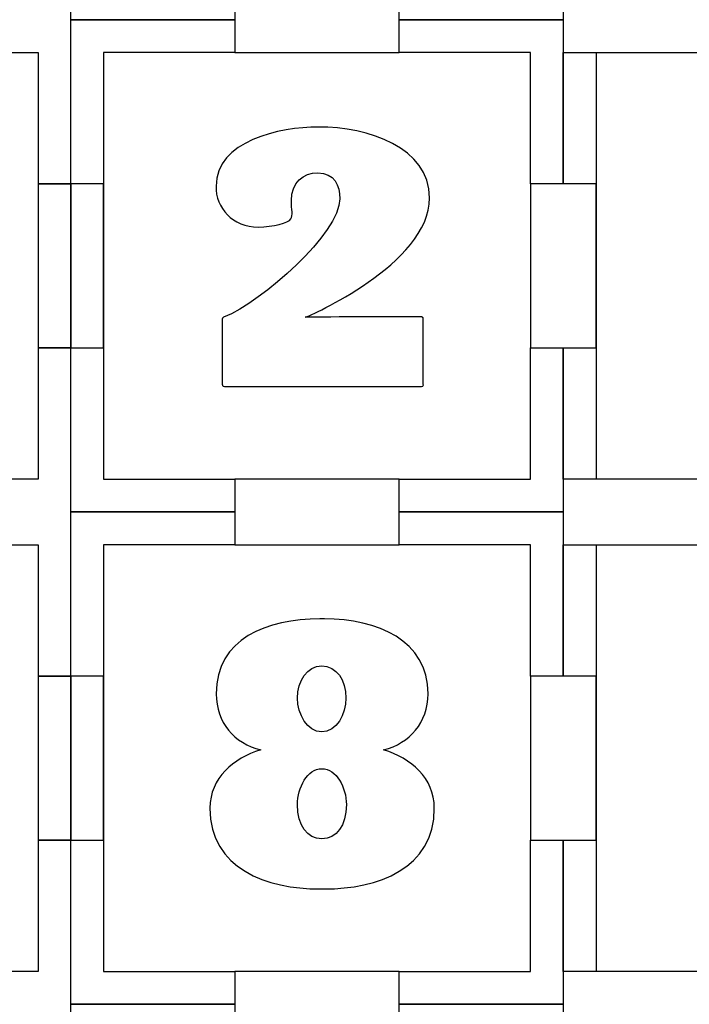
# Model space of a CAD drawing. Header units: millimetres. Extents: x -429 to 420, y -314 to 480.
# Tile 55 of 143: x -239 to -178, y 210 to 300. Entities that reach past the tile are written whole.
import ezdxf

# ---------------------------------------------------------------- set-up
doc = ezdxf.new("R2010")
doc.units = ezdxf.units.MM
doc.header["$MEASUREMENT"] = 0
doc.layers.add('Layer 1', color=7, linetype='Continuous')

msp = doc.modelspace()

# ---------------------------------------------------------------- linework, layer by layer
at = {"layer": 'Layer 1', "color": 114}
for points in [[(-237.2338, 269.5462), (-234.234, 269.5462), (-234.234, 284.5462), (-237.2338, 284.5462), (-237.2338, 269.5462)], [(-237.2338, 224.5461), (-234.234, 224.5461), (-234.234, 239.5461), (-237.2338, 239.5461), (-237.2338, 224.5461)]]:
    msp.add_lwpolyline(points, close=True, dxfattribs=at)
at = {"layer": 'Layer 1', "color": 7, "lineweight": 25}
for points, knots in [([(-189.234, 329.546), (-189.234, 329.546), (-189.234, 344.5459), (-189.234, 344.5459), (-189.234, 344.5459), (-189.234, 344.5459), (-204.234, 344.5459), (-204.234, 344.5459), (-204.234, 344.5459), (-204.234, 344.5459), (-204.234, 341.5461), (-204.234, 341.5461), (-204.234, 341.5461), (-204.234, 341.5461), (-219.2341, 341.5461), (-219.2341, 341.5461), (-219.2341, 341.5461), (-219.2341, 341.5461), (-219.2341, 344.5459), (-219.2341, 344.5459), (-219.2341, 344.5459), (-219.2341, 344.5459), (-234.234, 344.5459), (-234.234, 344.5459), (-234.234, 344.5459), (-234.234, 344.5459), (-234.234, 329.546), (-234.234, 329.546), (-234.234, 329.546), (-234.234, 329.546), (-231.2339, 329.546), (-231.2339, 329.546), (-231.2339, 329.546), (-231.2339, 329.546), (-231.2339, 314.546), (-231.2339, 314.546), (-231.2339, 314.546), (-231.2339, 314.546), (-234.234, 314.546), (-234.234, 314.546), (-234.234, 314.546), (-234.234, 314.546), (-234.234, 299.5459), (-234.234, 299.5459), (-234.234, 299.5459), (-234.234, 299.5459), (-219.2341, 299.5459), (-219.2341, 299.5459), (-219.2341, 299.5459), (-219.2341, 299.5459), (-219.2341, 302.5461), (-219.2341, 302.5461), (-219.2341, 302.5461), (-219.2341, 302.5461), (-204.234, 302.5461), (-204.234, 302.5461), (-204.234, 302.5461), (-204.234, 302.5461), (-204.234, 299.5459), (-204.234, 299.5459), (-204.234, 299.5459), (-204.234, 299.5459), (-189.234, 299.5459), (-189.234, 299.5459), (-189.234, 299.5459), (-189.234, 299.5459), (-189.234, 314.5462), (-189.234, 314.5462), (-189.234, 314.5462), (-189.234, 314.5462), (-192.2341, 314.5462), (-192.2341, 314.5462), (-192.2341, 314.5462), (-192.2341, 314.5462), (-192.2341, 329.546), (-192.2341, 329.546), (-192.2341, 329.546), (-192.2341, 329.546), (-189.234, 329.546), (-189.234, 329.546)], [0, 0, 0, 0, 0.047619, 0.047619, 0.047619, 0.047619, 0.0952381, 0.0952381, 0.0952381, 0.0952381, 0.1428571, 0.1428571, 0.1428571, 0.1428571, 0.1904762, 0.1904762, 0.1904762, 0.1904762, 0.2380952, 0.2380952, 0.2380952, 0.2380952, 0.2857143, 0.2857143, 0.2857143, 0.2857143, 0.3333333, 0.3333333, 0.3333333, 0.3333333, 0.3809524, 0.3809524, 0.3809524, 0.3809524, 0.4285714, 0.4285714, 0.4285714, 0.4285714, 0.4761905, 0.4761905, 0.4761905, 0.4761905, 0.5238095, 0.5238095, 0.5238095, 0.5238095, 0.5714286, 0.5714286, 0.5714286, 0.5714286, 0.6190476, 0.6190476, 0.6190476, 0.6190476, 0.6666667, 0.6666667, 0.6666667, 0.6666667, 0.7142857, 0.7142857, 0.7142857, 0.7142857, 0.7619048, 0.7619048, 0.7619048, 0.7619048, 0.8095238, 0.8095238, 0.8095238, 0.8095238, 0.8571429, 0.8571429, 0.8571429, 0.8571429, 0.9047619, 0.9047619, 0.9047619, 0.9047619, 1, 1, 1, 1]), ([(-237.2338, 296.5461), (-237.2338, 296.5461), (-249.234, 296.5461), (-249.234, 296.5461), (-249.234, 296.5461), (-249.234, 296.5461), (-249.234, 299.5459), (-249.234, 299.5459), (-249.234, 299.5459), (-249.234, 299.5459), (-264.234, 299.5459), (-264.234, 299.5459), (-264.234, 299.5459), (-264.234, 299.5459), (-264.234, 296.5461), (-264.234, 296.5461), (-264.234, 296.5461), (-264.234, 296.5461), (-276.2339, 296.5461), (-276.2339, 296.5461), (-276.2339, 296.5461), (-276.2339, 296.5461), (-276.2339, 284.5462), (-276.2339, 284.5462), (-276.2339, 284.5462), (-276.2339, 284.5462), (-279.2341, 284.5462), (-279.2341, 284.5462), (-279.2341, 284.5462), (-279.2341, 284.5462), (-279.2341, 269.5462), (-279.2341, 269.5462), (-279.2341, 269.5462), (-279.2341, 269.5462), (-276.2339, 269.5462), (-276.2339, 269.5462), (-276.2339, 269.5462), (-276.2339, 269.5462), (-276.2339, 257.546), (-276.2339, 257.546), (-276.2339, 257.546), (-276.2339, 257.546), (-264.234, 257.546), (-264.234, 257.546), (-264.234, 257.546), (-264.234, 257.546), (-264.234, 254.5461), (-264.234, 254.5461), (-264.234, 254.5461), (-264.234, 254.5461), (-249.234, 254.5461), (-249.234, 254.5461), (-249.234, 254.5461), (-249.234, 254.5461), (-249.234, 257.546), (-249.234, 257.546), (-249.234, 257.546), (-249.234, 257.546), (-237.2338, 257.546), (-237.2338, 257.546), (-237.2338, 257.546), (-237.2338, 257.546), (-237.2338, 269.5462), (-237.2338, 269.5462), (-237.2338, 269.5462), (-237.2338, 269.5462), (-234.234, 269.5462), (-234.234, 269.5462), (-234.234, 269.5462), (-234.234, 269.5462), (-234.234, 284.5462), (-234.234, 284.5462), (-234.234, 284.5462), (-234.234, 284.5462), (-237.2338, 284.5462), (-237.2338, 284.5462), (-237.2338, 284.5462), (-237.2338, 284.5462), (-237.2338, 296.5461), (-237.2338, 296.5461)], [0, 0, 0, 0, 0.047619, 0.047619, 0.047619, 0.047619, 0.0952381, 0.0952381, 0.0952381, 0.0952381, 0.1428571, 0.1428571, 0.1428571, 0.1428571, 0.1904762, 0.1904762, 0.1904762, 0.1904762, 0.2380952, 0.2380952, 0.2380952, 0.2380952, 0.2857143, 0.2857143, 0.2857143, 0.2857143, 0.3333333, 0.3333333, 0.3333333, 0.3333333, 0.3809524, 0.3809524, 0.3809524, 0.3809524, 0.4285714, 0.4285714, 0.4285714, 0.4285714, 0.4761905, 0.4761905, 0.4761905, 0.4761905, 0.5238095, 0.5238095, 0.5238095, 0.5238095, 0.5714286, 0.5714286, 0.5714286, 0.5714286, 0.6190476, 0.6190476, 0.6190476, 0.6190476, 0.6666667, 0.6666667, 0.6666667, 0.6666667, 0.7142857, 0.7142857, 0.7142857, 0.7142857, 0.7619048, 0.7619048, 0.7619048, 0.7619048, 0.8095238, 0.8095238, 0.8095238, 0.8095238, 0.8571429, 0.8571429, 0.8571429, 0.8571429, 0.9047619, 0.9047619, 0.9047619, 0.9047619, 1, 1, 1, 1]), ([(-189.234, 284.5462), (-189.234, 284.5462), (-189.234, 299.5459), (-189.234, 299.5459), (-189.234, 299.5459), (-189.234, 299.5459), (-204.234, 299.5459), (-204.234, 299.5459), (-204.234, 299.5459), (-204.234, 299.5459), (-204.234, 296.5461), (-204.234, 296.5461), (-204.234, 296.5461), (-204.234, 296.5461), (-219.2341, 296.5461), (-219.2341, 296.5461), (-219.2341, 296.5461), (-219.2341, 296.5461), (-219.2341, 299.5459), (-219.2341, 299.5459), (-219.2341, 299.5459), (-219.2341, 299.5459), (-234.234, 299.5459), (-234.234, 299.5459), (-234.234, 299.5459), (-234.234, 299.5459), (-234.234, 284.5459), (-234.234, 284.5459), (-234.234, 284.5459), (-234.234, 284.5459), (-231.2339, 284.5459), (-231.2339, 284.5459), (-231.2339, 284.5459), (-231.2339, 284.5459), (-231.2339, 269.5462), (-231.2339, 269.5462), (-231.2339, 269.5462), (-231.2339, 269.5462), (-234.234, 269.5462), (-234.234, 269.5462), (-234.234, 269.5462), (-234.234, 269.5462), (-234.234, 254.5461), (-234.234, 254.5461), (-234.234, 254.5461), (-234.234, 254.5461), (-219.2341, 254.5461), (-219.2341, 254.5461), (-219.2341, 254.5461), (-219.2341, 254.5461), (-219.2341, 257.546), (-219.2341, 257.546), (-219.2341, 257.546), (-219.2341, 257.546), (-204.234, 257.546), (-204.234, 257.546), (-204.234, 257.546), (-204.234, 257.546), (-204.234, 254.5461), (-204.234, 254.5461), (-204.234, 254.5461), (-204.234, 254.5461), (-189.234, 254.5461), (-189.234, 254.5461), (-189.234, 254.5461), (-189.234, 254.5461), (-189.234, 269.5462), (-189.234, 269.5462), (-189.234, 269.5462), (-189.234, 269.5462), (-192.2341, 269.5462), (-192.2341, 269.5462), (-192.2341, 269.5462), (-192.2341, 269.5462), (-192.2341, 284.5462), (-192.2341, 284.5462), (-192.2341, 284.5462), (-192.2341, 284.5462), (-189.234, 284.5462), (-189.234, 284.5462)], [0, 0, 0, 0, 0.047619, 0.047619, 0.047619, 0.047619, 0.0952381, 0.0952381, 0.0952381, 0.0952381, 0.1428571, 0.1428571, 0.1428571, 0.1428571, 0.1904762, 0.1904762, 0.1904762, 0.1904762, 0.2380952, 0.2380952, 0.2380952, 0.2380952, 0.2857143, 0.2857143, 0.2857143, 0.2857143, 0.3333333, 0.3333333, 0.3333333, 0.3333333, 0.3809524, 0.3809524, 0.3809524, 0.3809524, 0.4285714, 0.4285714, 0.4285714, 0.4285714, 0.4761905, 0.4761905, 0.4761905, 0.4761905, 0.5238095, 0.5238095, 0.5238095, 0.5238095, 0.5714286, 0.5714286, 0.5714286, 0.5714286, 0.6190476, 0.6190476, 0.6190476, 0.6190476, 0.6666667, 0.6666667, 0.6666667, 0.6666667, 0.7142857, 0.7142857, 0.7142857, 0.7142857, 0.7619048, 0.7619048, 0.7619048, 0.7619048, 0.8095238, 0.8095238, 0.8095238, 0.8095238, 0.8571429, 0.8571429, 0.8571429, 0.8571429, 0.9047619, 0.9047619, 0.9047619, 0.9047619, 1, 1, 1, 1]), ([(-144.234, 284.5462), (-144.234, 284.5462), (-144.234, 296.5461), (-144.234, 296.5461), (-144.234, 296.5461), (-144.234, 296.5461), (-155.9045, 296.5461), (-155.9045, 296.5461), (-155.9045, 296.5461), (-155.9045, 296.5461), (-159.234, 296.5461), (-159.234, 296.5461), (-159.234, 296.5461), (-159.234, 296.5461), (-159.234, 299.5459), (-159.234, 299.5459), (-159.234, 299.5459), (-159.234, 299.5459), (-159.234, 299.5459), (-159.234, 299.5459), (-159.234, 299.5459), (-159.234, 299.5459), (-174.234, 299.5459), (-174.234, 299.5459), (-174.234, 299.5459), (-174.234, 299.5459), (-174.234, 299.5459), (-174.234, 299.5459), (-174.234, 299.5459), (-174.234, 299.5459), (-174.234, 296.5461), (-174.234, 296.5461), (-174.234, 296.5461), (-174.234, 296.5461), (-177.6342, 296.5461), (-177.6342, 296.5461), (-177.6342, 296.5461), (-177.6342, 296.5461), (-189.234, 296.5461), (-189.234, 296.5461), (-189.234, 296.5461), (-189.234, 296.5461), (-189.234, 284.5462), (-189.234, 284.5462), (-189.234, 284.5462), (-189.234, 284.5462), (-186.2339, 284.5462), (-186.2339, 284.5462), (-186.2339, 284.5462), (-186.2339, 284.5462), (-186.2339, 269.5462), (-186.2339, 269.5462), (-186.2339, 269.5462), (-186.2339, 269.5462), (-189.234, 269.5462), (-189.234, 269.5462), (-189.234, 269.5462), (-189.234, 269.5462), (-189.234, 257.546), (-189.234, 257.546), (-189.234, 257.546), (-189.234, 257.546), (-177.6342, 257.546), (-177.6342, 257.546), (-177.6342, 257.546), (-177.6342, 257.546), (-174.234, 257.546), (-174.234, 257.546), (-174.234, 257.546), (-174.234, 257.546), (-174.234, 254.5461), (-174.234, 254.5461), (-174.234, 254.5461), (-174.234, 254.5461), (-174.234, 254.5461), (-174.234, 254.5461), (-174.234, 254.5461), (-174.234, 254.5461), (-159.234, 254.5461), (-159.234, 254.5461), (-159.234, 254.5461), (-159.234, 254.5461), (-159.234, 254.5461), (-159.234, 254.5461), (-159.234, 254.5461), (-159.234, 254.5461), (-159.234, 257.546), (-159.234, 257.546), (-159.234, 257.546), (-159.234, 257.546), (-155.9045, 257.546), (-155.9045, 257.546), (-155.9045, 257.546), (-155.9045, 257.546), (-144.234, 257.546), (-144.234, 257.546), (-144.234, 257.546), (-144.234, 257.546), (-144.234, 269.5462), (-144.234, 269.5462), (-144.234, 269.5462), (-144.234, 269.5462), (-147.2341, 269.5462), (-147.2341, 269.5462), (-147.2341, 269.5462), (-147.2341, 269.5462), (-147.2341, 284.5462), (-147.2341, 284.5462), (-147.2341, 284.5462), (-147.2341, 284.5462), (-144.234, 284.5462), (-144.234, 284.5462)], [0, 0, 0, 0, 0.0344828, 0.0344828, 0.0344828, 0.0344828, 0.0689655, 0.0689655, 0.0689655, 0.0689655, 0.1034483, 0.1034483, 0.1034483, 0.1034483, 0.137931, 0.137931, 0.137931, 0.137931, 0.1724138, 0.1724138, 0.1724138, 0.1724138, 0.2068966, 0.2068966, 0.2068966, 0.2068966, 0.2413793, 0.2413793, 0.2413793, 0.2413793, 0.2758621, 0.2758621, 0.2758621, 0.2758621, 0.3103448, 0.3103448, 0.3103448, 0.3103448, 0.3448276, 0.3448276, 0.3448276, 0.3448276, 0.3793103, 0.3793103, 0.3793103, 0.3793103, 0.4137931, 0.4137931, 0.4137931, 0.4137931, 0.4482759, 0.4482759, 0.4482759, 0.4482759, 0.4827586, 0.4827586, 0.4827586, 0.4827586, 0.5172414, 0.5172414, 0.5172414, 0.5172414, 0.5517241, 0.5517241, 0.5517241, 0.5517241, 0.5862069, 0.5862069, 0.5862069, 0.5862069, 0.6206897, 0.6206897, 0.6206897, 0.6206897, 0.6551724, 0.6551724, 0.6551724, 0.6551724, 0.6896552, 0.6896552, 0.6896552, 0.6896552, 0.7241379, 0.7241379, 0.7241379, 0.7241379, 0.7586207, 0.7586207, 0.7586207, 0.7586207, 0.7931034, 0.7931034, 0.7931034, 0.7931034, 0.8275862, 0.8275862, 0.8275862, 0.8275862, 0.862069, 0.862069, 0.862069, 0.862069, 0.8965517, 0.8965517, 0.8965517, 0.8965517, 0.9310345, 0.9310345, 0.9310345, 0.9310345, 1, 1, 1, 1]), ([(-237.2338, 251.546), (-237.2338, 251.546), (-249.234, 251.546), (-249.234, 251.546), (-249.234, 251.546), (-249.234, 251.546), (-249.234, 254.5461), (-249.234, 254.5461), (-249.234, 254.5461), (-249.234, 254.5461), (-264.234, 254.5461), (-264.234, 254.5461), (-264.234, 254.5461), (-264.234, 254.5461), (-264.234, 251.546), (-264.234, 251.546), (-264.234, 251.546), (-264.234, 251.546), (-276.2339, 251.546), (-276.2339, 251.546), (-276.2339, 251.546), (-276.2339, 251.546), (-276.2339, 239.5461), (-276.2339, 239.5461), (-276.2339, 239.5461), (-276.2339, 239.5461), (-279.2341, 239.5461), (-279.2341, 239.5461), (-279.2341, 239.5461), (-279.2341, 239.5461), (-279.2341, 224.5461), (-279.2341, 224.5461), (-279.2341, 224.5461), (-279.2341, 224.5461), (-276.2339, 224.5461), (-276.2339, 224.5461), (-276.2339, 224.5461), (-276.2339, 224.5461), (-276.2339, 212.5462), (-276.2339, 212.5462), (-276.2339, 212.5462), (-276.2339, 212.5462), (-264.234, 212.5462), (-264.234, 212.5462), (-264.234, 212.5462), (-264.234, 212.5462), (-264.234, 209.5461), (-264.234, 209.5461), (-264.234, 209.5461), (-264.234, 209.5461), (-249.234, 209.5461), (-249.234, 209.5461), (-249.234, 209.5461), (-249.234, 209.5461), (-249.234, 212.5462), (-249.234, 212.5462), (-249.234, 212.5462), (-249.234, 212.5462), (-237.2338, 212.5462), (-237.2338, 212.5462), (-237.2338, 212.5462), (-237.2338, 212.5462), (-237.2338, 224.5461), (-237.2338, 224.5461), (-237.2338, 224.5461), (-237.2338, 224.5461), (-234.234, 224.5461), (-234.234, 224.5461), (-234.234, 224.5461), (-234.234, 224.5461), (-234.234, 239.5461), (-234.234, 239.5461), (-234.234, 239.5461), (-234.234, 239.5461), (-237.2338, 239.5461), (-237.2338, 239.5461), (-237.2338, 239.5461), (-237.2338, 239.5461), (-237.2338, 251.546), (-237.2338, 251.546)], [0, 0, 0, 0, 0.047619, 0.047619, 0.047619, 0.047619, 0.0952381, 0.0952381, 0.0952381, 0.0952381, 0.1428571, 0.1428571, 0.1428571, 0.1428571, 0.1904762, 0.1904762, 0.1904762, 0.1904762, 0.2380952, 0.2380952, 0.2380952, 0.2380952, 0.2857143, 0.2857143, 0.2857143, 0.2857143, 0.3333333, 0.3333333, 0.3333333, 0.3333333, 0.3809524, 0.3809524, 0.3809524, 0.3809524, 0.4285714, 0.4285714, 0.4285714, 0.4285714, 0.4761905, 0.4761905, 0.4761905, 0.4761905, 0.5238095, 0.5238095, 0.5238095, 0.5238095, 0.5714286, 0.5714286, 0.5714286, 0.5714286, 0.6190476, 0.6190476, 0.6190476, 0.6190476, 0.6666667, 0.6666667, 0.6666667, 0.6666667, 0.7142857, 0.7142857, 0.7142857, 0.7142857, 0.7619048, 0.7619048, 0.7619048, 0.7619048, 0.8095238, 0.8095238, 0.8095238, 0.8095238, 0.8571429, 0.8571429, 0.8571429, 0.8571429, 0.9047619, 0.9047619, 0.9047619, 0.9047619, 1, 1, 1, 1]), ([(-189.234, 239.5461), (-189.234, 239.5461), (-189.234, 254.5461), (-189.234, 254.5461), (-189.234, 254.5461), (-189.234, 254.5461), (-204.234, 254.5461), (-204.234, 254.5461), (-204.234, 254.5461), (-204.234, 254.5461), (-204.234, 251.546), (-204.234, 251.546), (-204.234, 251.546), (-204.234, 251.546), (-219.2341, 251.546), (-219.2341, 251.546), (-219.2341, 251.546), (-219.2341, 251.546), (-219.2341, 254.5461), (-219.2341, 254.5461), (-219.2341, 254.5461), (-219.2341, 254.5461), (-234.234, 254.5461), (-234.234, 254.5461), (-234.234, 254.5461), (-234.234, 254.5461), (-234.234, 239.5461), (-234.234, 239.5461), (-234.234, 239.5461), (-234.234, 239.5461), (-231.2339, 239.5461), (-231.2339, 239.5461), (-231.2339, 239.5461), (-231.2339, 239.5461), (-231.2339, 224.5461), (-231.2339, 224.5461), (-231.2339, 224.5461), (-231.2339, 224.5461), (-234.234, 224.5461), (-234.234, 224.5461), (-234.234, 224.5461), (-234.234, 224.5461), (-234.234, 209.5461), (-234.234, 209.5461), (-234.234, 209.5461), (-234.234, 209.5461), (-219.2341, 209.5461), (-219.2341, 209.5461), (-219.2341, 209.5461), (-219.2341, 209.5461), (-219.2341, 212.5462), (-219.2341, 212.5462), (-219.2341, 212.5462), (-219.2341, 212.5462), (-204.234, 212.5462), (-204.234, 212.5462), (-204.234, 212.5462), (-204.234, 212.5462), (-204.234, 209.5461), (-204.234, 209.5461), (-204.234, 209.5461), (-204.234, 209.5461), (-189.234, 209.5461), (-189.234, 209.5461), (-189.234, 209.5461), (-189.234, 209.5461), (-189.234, 224.5461), (-189.234, 224.5461), (-189.234, 224.5461), (-189.234, 224.5461), (-192.2341, 224.5461), (-192.2341, 224.5461), (-192.2341, 224.5461), (-192.2341, 224.5461), (-192.2341, 239.5461), (-192.2341, 239.5461), (-192.2341, 239.5461), (-192.2341, 239.5461), (-189.234, 239.5461), (-189.234, 239.5461)], [0, 0, 0, 0, 0.047619, 0.047619, 0.047619, 0.047619, 0.0952381, 0.0952381, 0.0952381, 0.0952381, 0.1428571, 0.1428571, 0.1428571, 0.1428571, 0.1904762, 0.1904762, 0.1904762, 0.1904762, 0.2380952, 0.2380952, 0.2380952, 0.2380952, 0.2857143, 0.2857143, 0.2857143, 0.2857143, 0.3333333, 0.3333333, 0.3333333, 0.3333333, 0.3809524, 0.3809524, 0.3809524, 0.3809524, 0.4285714, 0.4285714, 0.4285714, 0.4285714, 0.4761905, 0.4761905, 0.4761905, 0.4761905, 0.5238095, 0.5238095, 0.5238095, 0.5238095, 0.5714286, 0.5714286, 0.5714286, 0.5714286, 0.6190476, 0.6190476, 0.6190476, 0.6190476, 0.6666667, 0.6666667, 0.6666667, 0.6666667, 0.7142857, 0.7142857, 0.7142857, 0.7142857, 0.7619048, 0.7619048, 0.7619048, 0.7619048, 0.8095238, 0.8095238, 0.8095238, 0.8095238, 0.8571429, 0.8571429, 0.8571429, 0.8571429, 0.9047619, 0.9047619, 0.9047619, 0.9047619, 1, 1, 1, 1]), ([(-144.234, 239.5461), (-144.234, 239.5461), (-144.234, 251.546), (-144.234, 251.546), (-144.234, 251.546), (-144.234, 251.546), (-155.9045, 251.546), (-155.9045, 251.546), (-155.9045, 251.546), (-155.9045, 251.546), (-159.234, 251.546), (-159.234, 251.546), (-159.234, 251.546), (-159.234, 251.546), (-159.234, 254.5461), (-159.234, 254.5461), (-159.234, 254.5461), (-159.234, 254.5461), (-159.234, 254.5461), (-159.234, 254.5461), (-159.234, 254.5461), (-159.234, 254.5461), (-174.234, 254.5461), (-174.234, 254.5461), (-174.234, 254.5461), (-174.234, 254.5461), (-174.234, 254.5461), (-174.234, 254.5461), (-174.234, 254.5461), (-174.234, 254.5461), (-174.234, 251.546), (-174.234, 251.546), (-174.234, 251.546), (-174.234, 251.546), (-177.6342, 251.546), (-177.6342, 251.546), (-177.6342, 251.546), (-177.6342, 251.546), (-189.234, 251.546), (-189.234, 251.546), (-189.234, 251.546), (-189.234, 251.546), (-189.234, 239.5461), (-189.234, 239.5461), (-189.234, 239.5461), (-189.234, 239.5461), (-186.2339, 239.5461), (-186.2339, 239.5461), (-186.2339, 239.5461), (-186.2339, 239.5461), (-186.2339, 224.5461), (-186.2339, 224.5461), (-186.2339, 224.5461), (-186.2339, 224.5461), (-189.234, 224.5461), (-189.234, 224.5461), (-189.234, 224.5461), (-189.234, 224.5461), (-189.234, 212.5462), (-189.234, 212.5462), (-189.234, 212.5462), (-189.234, 212.5462), (-177.6342, 212.5462), (-177.6342, 212.5462), (-177.6342, 212.5462), (-177.6342, 212.5462), (-174.234, 212.5462), (-174.234, 212.5462), (-174.234, 212.5462), (-174.234, 212.5462), (-174.234, 209.5461), (-174.234, 209.5461), (-174.234, 209.5461), (-174.234, 209.5461), (-174.234, 209.5461), (-174.234, 209.5461), (-174.234, 209.5461), (-174.234, 209.5461), (-159.234, 209.5461), (-159.234, 209.5461), (-159.234, 209.5461), (-159.234, 209.5461), (-159.234, 209.5461), (-159.234, 209.5461), (-159.234, 209.5461), (-159.234, 209.5461), (-159.234, 212.5462), (-159.234, 212.5462), (-159.234, 212.5462), (-159.234, 212.5462), (-155.9045, 212.5462), (-155.9045, 212.5462), (-155.9045, 212.5462), (-155.9045, 212.5462), (-144.234, 212.5462), (-144.234, 212.5462), (-144.234, 212.5462), (-144.234, 212.5462), (-144.234, 224.5461), (-144.234, 224.5461), (-144.234, 224.5461), (-144.234, 224.5461), (-147.2341, 224.5461), (-147.2341, 224.5461), (-147.2341, 224.5461), (-147.2341, 224.5461), (-147.2341, 239.5461), (-147.2341, 239.5461), (-147.2341, 239.5461), (-147.2341, 239.5461), (-144.234, 239.5461), (-144.234, 239.5461)], [0, 0, 0, 0, 0.0344828, 0.0344828, 0.0344828, 0.0344828, 0.0689655, 0.0689655, 0.0689655, 0.0689655, 0.1034483, 0.1034483, 0.1034483, 0.1034483, 0.137931, 0.137931, 0.137931, 0.137931, 0.1724138, 0.1724138, 0.1724138, 0.1724138, 0.2068966, 0.2068966, 0.2068966, 0.2068966, 0.2413793, 0.2413793, 0.2413793, 0.2413793, 0.2758621, 0.2758621, 0.2758621, 0.2758621, 0.3103448, 0.3103448, 0.3103448, 0.3103448, 0.3448276, 0.3448276, 0.3448276, 0.3448276, 0.3793103, 0.3793103, 0.3793103, 0.3793103, 0.4137931, 0.4137931, 0.4137931, 0.4137931, 0.4482759, 0.4482759, 0.4482759, 0.4482759, 0.4827586, 0.4827586, 0.4827586, 0.4827586, 0.5172414, 0.5172414, 0.5172414, 0.5172414, 0.5517241, 0.5517241, 0.5517241, 0.5517241, 0.5862069, 0.5862069, 0.5862069, 0.5862069, 0.6206897, 0.6206897, 0.6206897, 0.6206897, 0.6551724, 0.6551724, 0.6551724, 0.6551724, 0.6896552, 0.6896552, 0.6896552, 0.6896552, 0.7241379, 0.7241379, 0.7241379, 0.7241379, 0.7586207, 0.7586207, 0.7586207, 0.7586207, 0.7931034, 0.7931034, 0.7931034, 0.7931034, 0.8275862, 0.8275862, 0.8275862, 0.8275862, 0.862069, 0.862069, 0.862069, 0.862069, 0.8965517, 0.8965517, 0.8965517, 0.8965517, 0.9310345, 0.9310345, 0.9310345, 0.9310345, 1, 1, 1, 1]), ([(-237.2338, 206.546), (-237.2338, 206.546), (-249.234, 206.546), (-249.234, 206.546), (-249.234, 206.546), (-249.234, 206.546), (-249.234, 209.5461), (-249.234, 209.5461), (-249.234, 209.5461), (-249.234, 209.5461), (-264.234, 209.5461), (-264.234, 209.5461), (-264.234, 209.5461), (-264.234, 209.5461), (-264.234, 206.546), (-264.234, 206.546), (-264.234, 206.546), (-264.234, 206.546), (-276.2339, 206.546), (-276.2339, 206.546), (-276.2339, 206.546), (-276.2339, 206.546), (-276.2339, 194.5461), (-276.2339, 194.5461), (-276.2339, 194.5461), (-276.2339, 194.5461), (-279.2341, 194.5461), (-279.2341, 194.5461), (-279.2341, 194.5461), (-279.2341, 194.5461), (-279.2341, 179.546), (-279.2341, 179.546), (-279.2341, 179.546), (-279.2341, 179.546), (-276.2339, 179.546), (-276.2339, 179.546), (-276.2339, 179.546), (-276.2339, 179.546), (-276.2339, 167.5461), (-276.2339, 167.5461), (-276.2339, 167.5461), (-276.2339, 167.5461), (-264.234, 167.5461), (-264.234, 167.5461), (-264.234, 167.5461), (-264.234, 167.5461), (-264.234, 164.546), (-264.234, 164.546), (-264.234, 164.546), (-264.234, 164.546), (-249.234, 164.546), (-249.234, 164.546), (-249.234, 164.546), (-249.234, 164.546), (-249.234, 167.5461), (-249.234, 167.5461), (-249.234, 167.5461), (-249.234, 167.5461), (-237.2338, 167.5461), (-237.2338, 167.5461), (-237.2338, 167.5461), (-237.2338, 167.5461), (-237.2338, 179.546), (-237.2338, 179.546), (-237.2338, 179.546), (-237.2338, 179.546), (-234.234, 179.546), (-234.234, 179.546), (-234.234, 179.546), (-234.234, 179.546), (-234.234, 194.5461), (-234.234, 194.5461), (-234.234, 194.5461), (-234.234, 194.5461), (-237.2338, 194.5461), (-237.2338, 194.5461), (-237.2338, 194.5461), (-237.2338, 194.5461), (-237.2338, 206.546), (-237.2338, 206.546)], [0, 0, 0, 0, 0.047619, 0.047619, 0.047619, 0.047619, 0.0952381, 0.0952381, 0.0952381, 0.0952381, 0.1428571, 0.1428571, 0.1428571, 0.1428571, 0.1904762, 0.1904762, 0.1904762, 0.1904762, 0.2380952, 0.2380952, 0.2380952, 0.2380952, 0.2857143, 0.2857143, 0.2857143, 0.2857143, 0.3333333, 0.3333333, 0.3333333, 0.3333333, 0.3809524, 0.3809524, 0.3809524, 0.3809524, 0.4285714, 0.4285714, 0.4285714, 0.4285714, 0.4761905, 0.4761905, 0.4761905, 0.4761905, 0.5238095, 0.5238095, 0.5238095, 0.5238095, 0.5714286, 0.5714286, 0.5714286, 0.5714286, 0.6190476, 0.6190476, 0.6190476, 0.6190476, 0.6666667, 0.6666667, 0.6666667, 0.6666667, 0.7142857, 0.7142857, 0.7142857, 0.7142857, 0.7619048, 0.7619048, 0.7619048, 0.7619048, 0.8095238, 0.8095238, 0.8095238, 0.8095238, 0.8571429, 0.8571429, 0.8571429, 0.8571429, 0.9047619, 0.9047619, 0.9047619, 0.9047619, 1, 1, 1, 1]), ([(-189.234, 194.5461), (-189.234, 194.5461), (-189.234, 209.5461), (-189.234, 209.5461), (-189.234, 209.5461), (-189.234, 209.5461), (-204.234, 209.5461), (-204.234, 209.5461), (-204.234, 209.5461), (-204.234, 209.5461), (-204.234, 206.546), (-204.234, 206.546), (-204.234, 206.546), (-204.234, 206.546), (-219.2341, 206.546), (-219.2341, 206.546), (-219.2341, 206.546), (-219.2341, 206.546), (-219.2341, 209.5461), (-219.2341, 209.5461), (-219.2341, 209.5461), (-219.2341, 209.5461), (-234.234, 209.5461), (-234.234, 209.5461), (-234.234, 209.5461), (-234.234, 209.5461), (-234.234, 194.5461), (-234.234, 194.5461), (-234.234, 194.5461), (-234.234, 194.5461), (-231.2339, 194.5461), (-231.2339, 194.5461), (-231.2339, 194.5461), (-231.2339, 194.5461), (-231.2339, 179.546), (-231.2339, 179.546), (-231.2339, 179.546), (-231.2339, 179.546), (-234.234, 179.546), (-234.234, 179.546), (-234.234, 179.546), (-234.234, 179.546), (-234.234, 164.546), (-234.234, 164.546), (-234.234, 164.546), (-234.234, 164.546), (-219.2341, 164.546), (-219.2341, 164.546), (-219.2341, 164.546), (-219.2341, 164.546), (-219.2341, 167.5461), (-219.2341, 167.5461), (-219.2341, 167.5461), (-219.2341, 167.5461), (-204.234, 167.5461), (-204.234, 167.5461), (-204.234, 167.5461), (-204.234, 167.5461), (-204.234, 164.546), (-204.234, 164.546), (-204.234, 164.546), (-204.234, 164.546), (-189.234, 164.546), (-189.234, 164.546), (-189.234, 164.546), (-189.234, 164.546), (-189.234, 179.546), (-189.234, 179.546), (-189.234, 179.546), (-189.234, 179.546), (-192.2341, 179.546), (-192.2341, 179.546), (-192.2341, 179.546), (-192.2341, 179.546), (-192.2341, 194.5461), (-192.2341, 194.5461), (-192.2341, 194.5461), (-192.2341, 194.5461), (-189.234, 194.5461), (-189.234, 194.5461)], [0, 0, 0, 0, 0.047619, 0.047619, 0.047619, 0.047619, 0.0952381, 0.0952381, 0.0952381, 0.0952381, 0.1428571, 0.1428571, 0.1428571, 0.1428571, 0.1904762, 0.1904762, 0.1904762, 0.1904762, 0.2380952, 0.2380952, 0.2380952, 0.2380952, 0.2857143, 0.2857143, 0.2857143, 0.2857143, 0.3333333, 0.3333333, 0.3333333, 0.3333333, 0.3809524, 0.3809524, 0.3809524, 0.3809524, 0.4285714, 0.4285714, 0.4285714, 0.4285714, 0.4761905, 0.4761905, 0.4761905, 0.4761905, 0.5238095, 0.5238095, 0.5238095, 0.5238095, 0.5714286, 0.5714286, 0.5714286, 0.5714286, 0.6190476, 0.6190476, 0.6190476, 0.6190476, 0.6666667, 0.6666667, 0.6666667, 0.6666667, 0.7142857, 0.7142857, 0.7142857, 0.7142857, 0.7619048, 0.7619048, 0.7619048, 0.7619048, 0.8095238, 0.8095238, 0.8095238, 0.8095238, 0.8571429, 0.8571429, 0.8571429, 0.8571429, 0.9047619, 0.9047619, 0.9047619, 0.9047619, 1, 1, 1, 1]), ([(-144.234, 194.5461), (-144.234, 194.5461), (-144.234, 206.546), (-144.234, 206.546), (-144.234, 206.546), (-144.234, 206.546), (-155.9045, 206.546), (-155.9045, 206.546), (-155.9045, 206.546), (-155.9045, 206.546), (-159.234, 206.546), (-159.234, 206.546), (-159.234, 206.546), (-159.234, 206.546), (-159.234, 209.5461), (-159.234, 209.5461), (-159.234, 209.5461), (-159.234, 209.5461), (-159.234, 209.5461), (-159.234, 209.5461), (-159.234, 209.5461), (-159.234, 209.5461), (-174.234, 209.5461), (-174.234, 209.5461), (-174.234, 209.5461), (-174.234, 209.5461), (-174.234, 209.5461), (-174.234, 209.5461), (-174.234, 209.5461), (-174.234, 209.5461), (-174.234, 206.546), (-174.234, 206.546), (-174.234, 206.546), (-174.234, 206.546), (-177.6342, 206.546), (-177.6342, 206.546), (-177.6342, 206.546), (-177.6342, 206.546), (-189.234, 206.546), (-189.234, 206.546), (-189.234, 206.546), (-189.234, 206.546), (-189.234, 194.5461), (-189.234, 194.5461), (-189.234, 194.5461), (-189.234, 194.5461), (-186.2339, 194.5461), (-186.2339, 194.5461), (-186.2339, 194.5461), (-186.2339, 194.5461), (-186.2339, 179.546), (-186.2339, 179.546), (-186.2339, 179.546), (-186.2339, 179.546), (-189.234, 179.546), (-189.234, 179.546), (-189.234, 179.546), (-189.234, 179.546), (-189.234, 167.5461), (-189.234, 167.5461), (-189.234, 167.5461), (-189.234, 167.5461), (-177.6342, 167.5461), (-177.6342, 167.5461), (-177.6342, 167.5461), (-177.6342, 167.5461), (-174.234, 167.5461), (-174.234, 167.5461), (-174.234, 167.5461), (-174.234, 167.5461), (-174.234, 164.546), (-174.234, 164.546), (-174.234, 164.546), (-174.234, 164.546), (-174.234, 164.546), (-174.234, 164.546), (-174.234, 164.546), (-174.234, 164.546), (-159.234, 164.546), (-159.234, 164.546), (-159.234, 164.546), (-159.234, 164.546), (-159.234, 164.546), (-159.234, 164.546), (-159.234, 164.546), (-159.234, 164.546), (-159.234, 167.5461), (-159.234, 167.5461), (-159.234, 167.5461), (-159.234, 167.5461), (-155.9045, 167.5461), (-155.9045, 167.5461), (-155.9045, 167.5461), (-155.9045, 167.5461), (-144.234, 167.5461), (-144.234, 167.5461), (-144.234, 167.5461), (-144.234, 167.5461), (-144.234, 179.546), (-144.234, 179.546), (-144.234, 179.546), (-144.234, 179.546), (-147.2341, 179.546), (-147.2341, 179.546), (-147.2341, 179.546), (-147.2341, 179.546), (-147.2341, 194.5461), (-147.2341, 194.5461), (-147.2341, 194.5461), (-147.2341, 194.5461), (-144.234, 194.5461), (-144.234, 194.5461)], [0, 0, 0, 0, 0.0344828, 0.0344828, 0.0344828, 0.0344828, 0.0689655, 0.0689655, 0.0689655, 0.0689655, 0.1034483, 0.1034483, 0.1034483, 0.1034483, 0.137931, 0.137931, 0.137931, 0.137931, 0.1724138, 0.1724138, 0.1724138, 0.1724138, 0.2068966, 0.2068966, 0.2068966, 0.2068966, 0.2413793, 0.2413793, 0.2413793, 0.2413793, 0.2758621, 0.2758621, 0.2758621, 0.2758621, 0.3103448, 0.3103448, 0.3103448, 0.3103448, 0.3448276, 0.3448276, 0.3448276, 0.3448276, 0.3793103, 0.3793103, 0.3793103, 0.3793103, 0.4137931, 0.4137931, 0.4137931, 0.4137931, 0.4482759, 0.4482759, 0.4482759, 0.4482759, 0.4827586, 0.4827586, 0.4827586, 0.4827586, 0.5172414, 0.5172414, 0.5172414, 0.5172414, 0.5517241, 0.5517241, 0.5517241, 0.5517241, 0.5862069, 0.5862069, 0.5862069, 0.5862069, 0.6206897, 0.6206897, 0.6206897, 0.6206897, 0.6551724, 0.6551724, 0.6551724, 0.6551724, 0.6896552, 0.6896552, 0.6896552, 0.6896552, 0.7241379, 0.7241379, 0.7241379, 0.7241379, 0.7586207, 0.7586207, 0.7586207, 0.7586207, 0.7931034, 0.7931034, 0.7931034, 0.7931034, 0.8275862, 0.8275862, 0.8275862, 0.8275862, 0.862069, 0.862069, 0.862069, 0.862069, 0.8965517, 0.8965517, 0.8965517, 0.8965517, 0.9310345, 0.9310345, 0.9310345, 0.9310345, 1, 1, 1, 1])]:
    msp.add_open_spline(points, degree=3, knots=knots, dxfattribs=at)
at = {"layer": 'Layer 1', "color": 114}
for points, knots in [([(-234.234, 314.546), (-234.234, 314.546), (-234.234, 299.5459), (-234.234, 299.5459), (-234.234, 299.5459), (-234.234, 299.5459), (-219.2341, 299.5459), (-219.2341, 299.5459), (-219.2341, 299.5459), (-219.2341, 299.5459), (-219.2341, 302.5461), (-219.2341, 302.5461), (-219.2341, 302.5461), (-219.2341, 302.5461), (-231.2339, 302.5461), (-231.2339, 302.5461), (-231.2339, 302.5461), (-231.2339, 302.5461), (-231.2339, 341.5461), (-231.2339, 341.5461), (-231.2339, 341.5461), (-231.2339, 341.5461), (-219.2341, 341.5461), (-219.2341, 341.5461), (-219.2341, 341.5461), (-219.2341, 341.5461), (-219.2341, 344.5459), (-219.2341, 344.5459), (-219.2341, 344.5459), (-219.2341, 344.5459), (-234.234, 344.5459), (-234.234, 344.5459), (-234.234, 344.5459), (-234.234, 344.5459), (-234.234, 329.546), (-234.234, 329.546), (-234.234, 329.546), (-234.234, 329.546), (-231.2339, 329.546), (-231.2339, 329.546), (-231.2339, 329.546), (-231.2339, 329.546), (-231.2339, 314.546), (-231.2339, 314.546), (-231.2339, 314.546), (-231.2339, 314.546), (-234.234, 314.546), (-234.234, 314.546)], [0, 0, 0, 0, 0.0769231, 0.0769231, 0.0769231, 0.0769231, 0.1538462, 0.1538462, 0.1538462, 0.1538462, 0.2307692, 0.2307692, 0.2307692, 0.2307692, 0.3076923, 0.3076923, 0.3076923, 0.3076923, 0.3846154, 0.3846154, 0.3846154, 0.3846154, 0.4615385, 0.4615385, 0.4615385, 0.4615385, 0.5384615, 0.5384615, 0.5384615, 0.5384615, 0.6153846, 0.6153846, 0.6153846, 0.6153846, 0.6923077, 0.6923077, 0.6923077, 0.6923077, 0.7692308, 0.7692308, 0.7692308, 0.7692308, 0.8461538, 0.8461538, 0.8461538, 0.8461538, 1, 1, 1, 1]), ([(-204.234, 299.5459), (-204.234, 299.5459), (-189.234, 299.5459), (-189.234, 299.5459), (-189.234, 299.5459), (-189.234, 299.5459), (-189.234, 314.5462), (-189.234, 314.5462), (-189.234, 314.5462), (-189.234, 314.5462), (-192.2341, 314.5462), (-192.2341, 314.5462), (-192.2341, 314.5462), (-192.2341, 314.5462), (-192.2341, 302.5461), (-192.2341, 302.5461), (-192.2341, 302.5461), (-192.2341, 302.5461), (-204.234, 302.5461), (-204.234, 302.5461), (-204.234, 302.5461), (-204.234, 302.5461), (-204.234, 299.5459), (-204.234, 299.5459)], [0, 0, 0, 0, 0.1428571, 0.1428571, 0.1428571, 0.1428571, 0.2857143, 0.2857143, 0.2857143, 0.2857143, 0.4285714, 0.4285714, 0.4285714, 0.4285714, 0.5714286, 0.5714286, 0.5714286, 0.5714286, 0.7142857, 0.7142857, 0.7142857, 0.7142857, 1, 1, 1, 1]), ([(-234.234, 269.5462), (-234.234, 269.5462), (-234.234, 254.5461), (-234.234, 254.5461), (-234.234, 254.5461), (-234.234, 254.5461), (-219.2341, 254.5461), (-219.2341, 254.5461), (-219.2341, 254.5461), (-219.2341, 254.5461), (-219.2341, 257.546), (-219.2341, 257.546), (-219.2341, 257.546), (-219.2341, 257.546), (-231.2339, 257.546), (-231.2339, 257.546), (-231.2339, 257.546), (-231.2339, 257.546), (-231.2339, 296.5461), (-231.2339, 296.5461), (-231.2339, 296.5461), (-231.2339, 296.5461), (-219.2341, 296.5461), (-219.2341, 296.5461), (-219.2341, 296.5461), (-219.2341, 296.5461), (-219.2341, 299.5459), (-219.2341, 299.5459), (-219.2341, 299.5459), (-219.2341, 299.5459), (-234.234, 299.5459), (-234.234, 299.5459), (-234.234, 299.5459), (-234.234, 299.5459), (-234.234, 284.5459), (-234.234, 284.5459), (-234.234, 284.5459), (-234.234, 284.5459), (-231.2339, 284.5459), (-231.2339, 284.5459), (-231.2339, 284.5459), (-231.2339, 284.5459), (-231.2339, 269.5462), (-231.2339, 269.5462), (-231.2339, 269.5462), (-231.2339, 269.5462), (-234.234, 269.5462), (-234.234, 269.5462)], [0, 0, 0, 0, 0.0769231, 0.0769231, 0.0769231, 0.0769231, 0.1538462, 0.1538462, 0.1538462, 0.1538462, 0.2307692, 0.2307692, 0.2307692, 0.2307692, 0.3076923, 0.3076923, 0.3076923, 0.3076923, 0.3846154, 0.3846154, 0.3846154, 0.3846154, 0.4615385, 0.4615385, 0.4615385, 0.4615385, 0.5384615, 0.5384615, 0.5384615, 0.5384615, 0.6153846, 0.6153846, 0.6153846, 0.6153846, 0.6923077, 0.6923077, 0.6923077, 0.6923077, 0.7692308, 0.7692308, 0.7692308, 0.7692308, 0.8461538, 0.8461538, 0.8461538, 0.8461538, 1, 1, 1, 1]), ([(-204.234, 296.5461), (-204.234, 296.5461), (-192.2341, 296.5461), (-192.2341, 296.5461), (-192.2341, 296.5461), (-192.2341, 296.5461), (-192.2341, 284.5462), (-192.2341, 284.5462), (-192.2341, 284.5462), (-192.2341, 284.5462), (-189.234, 284.5462), (-189.234, 284.5462), (-189.234, 284.5462), (-189.234, 284.5462), (-189.234, 299.5459), (-189.234, 299.5459), (-189.234, 299.5459), (-189.234, 299.5459), (-204.234, 299.5459), (-204.234, 299.5459), (-204.234, 299.5459), (-204.234, 299.5459), (-204.234, 296.5461), (-204.234, 296.5461)], [0, 0, 0, 0, 0.1428571, 0.1428571, 0.1428571, 0.1428571, 0.2857143, 0.2857143, 0.2857143, 0.2857143, 0.4285714, 0.4285714, 0.4285714, 0.4285714, 0.5714286, 0.5714286, 0.5714286, 0.5714286, 0.7142857, 0.7142857, 0.7142857, 0.7142857, 1, 1, 1, 1]), ([(-189.234, 269.5462), (-189.234, 269.5462), (-189.234, 257.546), (-189.234, 257.546), (-189.234, 257.546), (-189.234, 257.546), (-186.2339, 257.546), (-186.2339, 257.546), (-186.2339, 257.546), (-186.2339, 257.546), (-186.2339, 296.5461), (-186.2339, 296.5461), (-186.2339, 296.5461), (-186.2339, 296.5461), (-189.234, 296.5461), (-189.234, 296.5461), (-189.234, 296.5461), (-189.234, 296.5461), (-189.234, 284.5462), (-189.234, 284.5462), (-189.234, 284.5462), (-189.234, 284.5462), (-186.2339, 284.5462), (-186.2339, 284.5462), (-186.2339, 284.5462), (-186.2339, 284.5462), (-186.2339, 269.5462), (-186.2339, 269.5462), (-186.2339, 269.5462), (-186.2339, 269.5462), (-189.234, 269.5462), (-189.234, 269.5462)], [0, 0, 0, 0, 0.1111111, 0.1111111, 0.1111111, 0.1111111, 0.2222222, 0.2222222, 0.2222222, 0.2222222, 0.3333333, 0.3333333, 0.3333333, 0.3333333, 0.4444444, 0.4444444, 0.4444444, 0.4444444, 0.5555556, 0.5555556, 0.5555556, 0.5555556, 0.6666667, 0.6666667, 0.6666667, 0.6666667, 0.7777778, 0.7777778, 0.7777778, 0.7777778, 1, 1, 1, 1]), ([(-202.0187, 266.1955), (-202.0187, 266.1955), (-201.9777, 266.0315), (-202.1827, 266.0315), (-202.1827, 266.0315), (-210.0567, 266.0315), (-220.186, 266.0315), (-220.186, 266.0315), (-220.186, 266.0315), (-220.3911, 266.0315), (-220.3911, 266.1955), (-220.3911, 266.1955), (-220.3911, 266.1955), (-220.3911, 266.1955), (-220.3911, 272.183), (-220.3911, 272.183), (-220.3911, 272.183), (-220.3911, 272.183), (-220.3911, 272.306), (-220.2681, 272.347), (-220.2681, 272.347), (-216.7002, 273.7824), (-209.6464, 280.057), (-209.6464, 283.1738), (-209.6464, 283.1738), (-209.6464, 284.3631), (-210.1385, 285.5524), (-211.6559, 285.5524), (-211.6559, 285.5524), (-213.0092, 285.5524), (-214.0755, 284.6502), (-214.0755, 283.0098), (-214.0755, 283.0098), (-214.0755, 282.1896), (-213.9115, 281.6565), (-214.1165, 281.3284), (-214.1165, 281.3284), (-214.3216, 281.0003), (-215.7569, 280.5902), (-217.1103, 280.5902), (-217.1103, 280.5902), (-219.4479, 280.5902), (-221.0063, 282.3536), (-220.9653, 284.3221), (-220.9653, 284.3221), (-220.9653, 288.4642), (-215.1418, 289.7355), (-211.6149, 289.7355), (-211.6149, 289.7355), (-207.0627, 289.7355), (-201.4443, 287.89), (-201.4443, 283.2559), (-201.4443, 283.2559), (-201.4443, 277.1864), (-212.6812, 272.3881), (-212.6812, 272.3881), (-212.6812, 272.3881), (-212.6812, 272.3881), (-212.8042, 272.3471), (-212.8042, 272.3471), (-212.8042, 272.3471), (-208.6211, 272.3881), (-204.6021, 272.3881), (-202.1828, 272.3881), (-202.1828, 272.3881), (-202.0188, 272.3881), (-202.0188, 272.2241), (-202.0188, 272.2241), (-202.0188, 272.2241), (-202.0188, 272.2241), (-202.0187, 266.1955), (-202.0187, 266.1955)], [0, 0, 0, 0, 0.0526316, 0.0526316, 0.0526316, 0.0526316, 0.1052632, 0.1052632, 0.1052632, 0.1052632, 0.1578947, 0.1578947, 0.1578947, 0.1578947, 0.2105263, 0.2105263, 0.2105263, 0.2105263, 0.2631579, 0.2631579, 0.2631579, 0.2631579, 0.3157895, 0.3157895, 0.3157895, 0.3157895, 0.3684211, 0.3684211, 0.3684211, 0.3684211, 0.4210526, 0.4210526, 0.4210526, 0.4210526, 0.4736842, 0.4736842, 0.4736842, 0.4736842, 0.5263158, 0.5263158, 0.5263158, 0.5263158, 0.5789474, 0.5789474, 0.5789474, 0.5789474, 0.6315789, 0.6315789, 0.6315789, 0.6315789, 0.6842105, 0.6842105, 0.6842105, 0.6842105, 0.7368421, 0.7368421, 0.7368421, 0.7368421, 0.7894737, 0.7894737, 0.7894737, 0.7894737, 0.8421053, 0.8421053, 0.8421053, 0.8421053, 0.8947368, 0.8947368, 0.8947368, 0.8947368, 1, 1, 1, 1]), ([(-204.234, 254.5461), (-204.234, 254.5461), (-189.234, 254.5461), (-189.234, 254.5461), (-189.234, 254.5461), (-189.234, 254.5461), (-189.234, 269.5462), (-189.234, 269.5462), (-189.234, 269.5462), (-189.234, 269.5462), (-192.2341, 269.5462), (-192.2341, 269.5462), (-192.2341, 269.5462), (-192.2341, 269.5462), (-192.2341, 257.546), (-192.2341, 257.546), (-192.2341, 257.546), (-192.2341, 257.546), (-204.234, 257.546), (-204.234, 257.546), (-204.234, 257.546), (-204.234, 257.546), (-204.234, 254.5461), (-204.234, 254.5461)], [0, 0, 0, 0, 0.1428571, 0.1428571, 0.1428571, 0.1428571, 0.2857143, 0.2857143, 0.2857143, 0.2857143, 0.4285714, 0.4285714, 0.4285714, 0.4285714, 0.5714286, 0.5714286, 0.5714286, 0.5714286, 0.7142857, 0.7142857, 0.7142857, 0.7142857, 1, 1, 1, 1]), ([(-234.234, 224.5461), (-234.234, 224.5461), (-234.234, 209.5461), (-234.234, 209.5461), (-234.234, 209.5461), (-234.234, 209.5461), (-219.2341, 209.5461), (-219.2341, 209.5461), (-219.2341, 209.5461), (-219.2341, 209.5461), (-219.2341, 212.5462), (-219.2341, 212.5462), (-219.2341, 212.5462), (-219.2341, 212.5462), (-231.2339, 212.5462), (-231.2339, 212.5462), (-231.2339, 212.5462), (-231.2339, 212.5462), (-231.2339, 251.546), (-231.2339, 251.546), (-231.2339, 251.546), (-231.2339, 251.546), (-219.2341, 251.546), (-219.2341, 251.546), (-219.2341, 251.546), (-219.2341, 251.546), (-219.2341, 254.5461), (-219.2341, 254.5461), (-219.2341, 254.5461), (-219.2341, 254.5461), (-234.234, 254.5461), (-234.234, 254.5461), (-234.234, 254.5461), (-234.234, 254.5461), (-234.234, 239.5461), (-234.234, 239.5461), (-234.234, 239.5461), (-234.234, 239.5461), (-231.2339, 239.5461), (-231.2339, 239.5461), (-231.2339, 239.5461), (-231.2339, 239.5461), (-231.2339, 224.5461), (-231.2339, 224.5461), (-231.2339, 224.5461), (-231.2339, 224.5461), (-234.234, 224.5461), (-234.234, 224.5461)], [0, 0, 0, 0, 0.0769231, 0.0769231, 0.0769231, 0.0769231, 0.1538462, 0.1538462, 0.1538462, 0.1538462, 0.2307692, 0.2307692, 0.2307692, 0.2307692, 0.3076923, 0.3076923, 0.3076923, 0.3076923, 0.3846154, 0.3846154, 0.3846154, 0.3846154, 0.4615385, 0.4615385, 0.4615385, 0.4615385, 0.5384615, 0.5384615, 0.5384615, 0.5384615, 0.6153846, 0.6153846, 0.6153846, 0.6153846, 0.6923077, 0.6923077, 0.6923077, 0.6923077, 0.7692308, 0.7692308, 0.7692308, 0.7692308, 0.8461538, 0.8461538, 0.8461538, 0.8461538, 1, 1, 1, 1]), ([(-204.234, 251.546), (-204.234, 251.546), (-192.2341, 251.546), (-192.2341, 251.546), (-192.2341, 251.546), (-192.2341, 251.546), (-192.2341, 239.5461), (-192.2341, 239.5461), (-192.2341, 239.5461), (-192.2341, 239.5461), (-189.234, 239.5461), (-189.234, 239.5461), (-189.234, 239.5461), (-189.234, 239.5461), (-189.234, 254.5461), (-189.234, 254.5461), (-189.234, 254.5461), (-189.234, 254.5461), (-204.234, 254.5461), (-204.234, 254.5461), (-204.234, 254.5461), (-204.234, 254.5461), (-204.234, 251.546), (-204.234, 251.546)], [0, 0, 0, 0, 0.1428571, 0.1428571, 0.1428571, 0.1428571, 0.2857143, 0.2857143, 0.2857143, 0.2857143, 0.4285714, 0.4285714, 0.4285714, 0.4285714, 0.5714286, 0.5714286, 0.5714286, 0.5714286, 0.7142857, 0.7142857, 0.7142857, 0.7142857, 1, 1, 1, 1]), ([(-189.234, 224.5461), (-189.234, 224.5461), (-189.234, 212.5462), (-189.234, 212.5462), (-189.234, 212.5462), (-189.234, 212.5462), (-186.2339, 212.5462), (-186.2339, 212.5462), (-186.2339, 212.5462), (-186.2339, 212.5462), (-186.2339, 251.546), (-186.2339, 251.546), (-186.2339, 251.546), (-186.2339, 251.546), (-189.234, 251.546), (-189.234, 251.546), (-189.234, 251.546), (-189.234, 251.546), (-189.234, 239.5461), (-189.234, 239.5461), (-189.234, 239.5461), (-189.234, 239.5461), (-186.2339, 239.5461), (-186.2339, 239.5461), (-186.2339, 239.5461), (-186.2339, 239.5461), (-186.2339, 224.5461), (-186.2339, 224.5461), (-186.2339, 224.5461), (-186.2339, 224.5461), (-189.234, 224.5461), (-189.234, 224.5461)], [0, 0, 0, 0, 0.1111111, 0.1111111, 0.1111111, 0.1111111, 0.2222222, 0.2222222, 0.2222222, 0.2222222, 0.3333333, 0.3333333, 0.3333333, 0.3333333, 0.4444444, 0.4444444, 0.4444444, 0.4444444, 0.5555556, 0.5555556, 0.5555556, 0.5555556, 0.6666667, 0.6666667, 0.6666667, 0.6666667, 0.7777778, 0.7777778, 0.7777778, 0.7777778, 1, 1, 1, 1]), ([(-201.0141, 227.47), (-201.0141, 221.9336), (-206.2224, 220.0881), (-211.0617, 220.0881), (-211.0617, 220.0881), (-211.0617, 220.0881), (-211.4717, 220.0881), (-211.4717, 220.0881), (-211.4717, 220.0881), (-216.3109, 220.0881), (-221.5193, 221.9336), (-221.5193, 227.47), (-221.5193, 227.47), (-221.5193, 230.2587), (-219.3868, 232.0222), (-216.8851, 232.8014), (-216.8851, 232.8014), (-219.3047, 233.4166), (-220.9451, 235.303), (-220.9451, 237.9277), (-220.9451, 237.9277), (-220.9451, 242.972), (-216.3109, 244.7764), (-211.4717, 244.7764), (-211.4717, 244.7764), (-211.4717, 244.7764), (-211.0616, 244.7764), (-211.0616, 244.7764), (-211.0616, 244.7764), (-206.2224, 244.7764), (-201.5882, 242.8079), (-201.5882, 237.9277), (-201.5882, 237.9277), (-201.5882, 235.303), (-203.2696, 233.4166), (-205.6482, 232.8014), (-205.6482, 232.8014), (-203.1466, 232.0219), (-201.0141, 230.2585), (-201.0141, 227.47)], [0, 0, 0, 0, 0.0909091, 0.0909091, 0.0909091, 0.0909091, 0.1818182, 0.1818182, 0.1818182, 0.1818182, 0.2727273, 0.2727273, 0.2727273, 0.2727273, 0.3636364, 0.3636364, 0.3636364, 0.3636364, 0.4545455, 0.4545455, 0.4545455, 0.4545455, 0.5454545, 0.5454545, 0.5454545, 0.5454545, 0.6363636, 0.6363636, 0.6363636, 0.6363636, 0.7272727, 0.7272727, 0.7272727, 0.7272727, 0.8181818, 0.8181818, 0.8181818, 0.8181818, 1, 1, 1, 1]), ([(-209.0931, 237.5173), (-209.0931, 239.1987), (-209.9543, 240.4701), (-211.3077, 240.4701), (-211.3077, 240.4701), (-212.62, 240.4701), (-213.5223, 239.1578), (-213.5223, 237.5173), (-213.5223, 237.5173), (-213.5223, 236.0819), (-212.6201, 234.4415), (-211.3077, 234.4415), (-211.3077, 234.4415), (-209.9543, 234.4415), (-209.0931, 236.0819), (-209.0931, 237.5173)], [0, 0, 0, 0, 0.2, 0.2, 0.2, 0.2, 0.4, 0.4, 0.4, 0.4, 0.6, 0.6, 0.6, 0.6, 1, 1, 1, 1]), ([(-209.0521, 227.7978), (-209.0521, 229.3562), (-209.9543, 231.0786), (-211.3077, 231.0786), (-211.3077, 231.0786), (-212.62, 231.0786), (-213.5223, 229.3562), (-213.5223, 227.7978), (-213.5223, 227.7978), (-213.5223, 225.8703), (-212.6201, 224.681), (-211.3077, 224.681), (-211.3077, 224.681), (-209.9543, 224.6813), (-209.0521, 225.8706), (-209.0521, 227.7978)], [0, 0, 0, 0, 0.2, 0.2, 0.2, 0.2, 0.4, 0.4, 0.4, 0.4, 0.6, 0.6, 0.6, 0.6, 1, 1, 1, 1]), ([(-204.234, 209.5461), (-204.234, 209.5461), (-189.234, 209.5461), (-189.234, 209.5461), (-189.234, 209.5461), (-189.234, 209.5461), (-189.234, 224.5461), (-189.234, 224.5461), (-189.234, 224.5461), (-189.234, 224.5461), (-192.2341, 224.5461), (-192.2341, 224.5461), (-192.2341, 224.5461), (-192.2341, 224.5461), (-192.2341, 212.5462), (-192.2341, 212.5462), (-192.2341, 212.5462), (-192.2341, 212.5462), (-204.234, 212.5462), (-204.234, 212.5462), (-204.234, 212.5462), (-204.234, 212.5462), (-204.234, 209.5461), (-204.234, 209.5461)], [0, 0, 0, 0, 0.1428571, 0.1428571, 0.1428571, 0.1428571, 0.2857143, 0.2857143, 0.2857143, 0.2857143, 0.4285714, 0.4285714, 0.4285714, 0.4285714, 0.5714286, 0.5714286, 0.5714286, 0.5714286, 0.7142857, 0.7142857, 0.7142857, 0.7142857, 1, 1, 1, 1]), ([(-234.234, 179.546), (-234.234, 179.546), (-234.234, 164.546), (-234.234, 164.546), (-234.234, 164.546), (-234.234, 164.546), (-219.2341, 164.546), (-219.2341, 164.546), (-219.2341, 164.546), (-219.2341, 164.546), (-219.2341, 167.5461), (-219.2341, 167.5461), (-219.2341, 167.5461), (-219.2341, 167.5461), (-231.2339, 167.5461), (-231.2339, 167.5461), (-231.2339, 167.5461), (-231.2339, 167.5461), (-231.2339, 206.546), (-231.2339, 206.546), (-231.2339, 206.546), (-231.2339, 206.546), (-219.2341, 206.546), (-219.2341, 206.546), (-219.2341, 206.546), (-219.2341, 206.546), (-219.2341, 209.5461), (-219.2341, 209.5461), (-219.2341, 209.5461), (-219.2341, 209.5461), (-234.234, 209.5461), (-234.234, 209.5461), (-234.234, 209.5461), (-234.234, 209.5461), (-234.234, 194.5461), (-234.234, 194.5461), (-234.234, 194.5461), (-234.234, 194.5461), (-231.2339, 194.5461), (-231.2339, 194.5461), (-231.2339, 194.5461), (-231.2339, 194.5461), (-231.2339, 179.546), (-231.2339, 179.546), (-231.2339, 179.546), (-231.2339, 179.546), (-234.234, 179.546), (-234.234, 179.546)], [0, 0, 0, 0, 0.0769231, 0.0769231, 0.0769231, 0.0769231, 0.1538462, 0.1538462, 0.1538462, 0.1538462, 0.2307692, 0.2307692, 0.2307692, 0.2307692, 0.3076923, 0.3076923, 0.3076923, 0.3076923, 0.3846154, 0.3846154, 0.3846154, 0.3846154, 0.4615385, 0.4615385, 0.4615385, 0.4615385, 0.5384615, 0.5384615, 0.5384615, 0.5384615, 0.6153846, 0.6153846, 0.6153846, 0.6153846, 0.6923077, 0.6923077, 0.6923077, 0.6923077, 0.7692308, 0.7692308, 0.7692308, 0.7692308, 0.8461538, 0.8461538, 0.8461538, 0.8461538, 1, 1, 1, 1]), ([(-204.234, 206.546), (-204.234, 206.546), (-192.2341, 206.546), (-192.2341, 206.546), (-192.2341, 206.546), (-192.2341, 206.546), (-192.2341, 194.5461), (-192.2341, 194.5461), (-192.2341, 194.5461), (-192.2341, 194.5461), (-189.234, 194.5461), (-189.234, 194.5461), (-189.234, 194.5461), (-189.234, 194.5461), (-189.234, 209.5461), (-189.234, 209.5461), (-189.234, 209.5461), (-189.234, 209.5461), (-204.234, 209.5461), (-204.234, 209.5461), (-204.234, 209.5461), (-204.234, 209.5461), (-204.234, 206.546), (-204.234, 206.546)], [0, 0, 0, 0, 0.1428571, 0.1428571, 0.1428571, 0.1428571, 0.2857143, 0.2857143, 0.2857143, 0.2857143, 0.4285714, 0.4285714, 0.4285714, 0.4285714, 0.5714286, 0.5714286, 0.5714286, 0.5714286, 0.7142857, 0.7142857, 0.7142857, 0.7142857, 1, 1, 1, 1])]:
    msp.add_open_spline(points, degree=3, knots=knots, dxfattribs=at)

doc.saveas('drawing.dxf')
